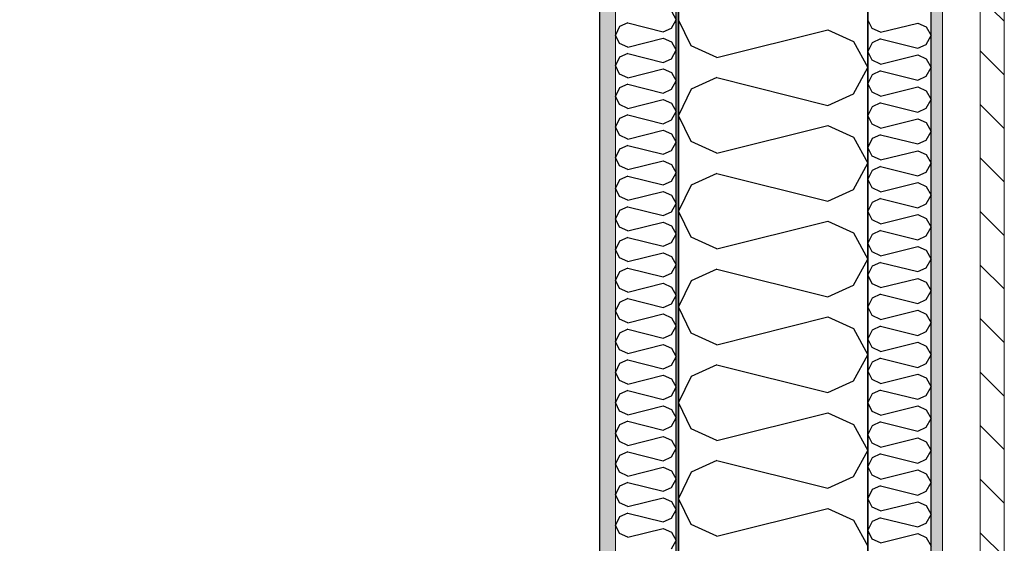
# Model space of a CAD drawing. Header units: millimetres. Extents: x -117798 to 93698, y -182207 to 252400.
# Tile 186 of 222: x -64865 to -64085, y -17108 to -16693. Entities that reach past the tile are written whole.
import ezdxf
from ezdxf.enums import TextEntityAlignment as Align

# ---------------------------------------------------------------- set-up
doc = ezdxf.new("R2010")
doc.units = ezdxf.units.MM
doc.header["$LTSCALE"] = 0.5
doc.header["$MEASUREMENT"] = 0
doc.linetypes.add('Over snittplan', pattern=[260, 150, -50, 10, -50])
doc.linetypes.add('PLINE', pattern=[0])
for name, color, linetype in [('232- Ikke-bærende yttervegger', 7, 'Continuous'), ('232- Ikke-bærende yttervegger (Skravur)', 7, 'Continuous'), ('232- Ikke-bærende yttervegger (Skravur)(Nye konstruksjoner)', 7, 'Continuous'), ('232- Ikke-bærende yttervegger(Nye konstruksjoner)', 7, 'Continuous'), ('235- Utvendig kledning og overflate (Skravur)(Nye konstruksjoner)', 7, 'Continuous'), ('251- Frittbærende dekker(Nye konstruksjoner)', 7, 'Continuous'), ('256- Faste himlinger og overflatebehandling(Nye konstruksjoner)', 7, 'Continuous'), ('261- Primærkonstruksjon (tak)', 7, 'Continuous'), ('262- Taktekking(Nye konstruksjoner)', 7, 'Continuous'), ('862- M___Nettoareal(Nye konstruksjoner)', 7, 'Continuous'), ('862- M___Nettoareal(Polylinje)(Nye konstruksjoner)', 7, 'Continuous'), ('862- M___Nettoareal(Tekst)(Nye konstruksjoner)', 7, 'Continuous')]:
    doc.layers.add(name, color=color, linetype=linetype)
doc.layers.add('235- Utvendig kledning og overflate(Nye konstruksjoner)', color=7, linetype='Continuous', lineweight=0)
doc.layers.add('236- Innvendig kledning og overflate(Nye konstruksjoner)', color=7, linetype='Continuous', lineweight=0)
doc.styles.add('GENERATED_STYLE_1', font='arial.ttf')

# ---------------------------------------------------------------- blocks, each defined once
blk = doc.blocks.new('Teknisk vent._A-214_26', base_point=(-66816.58, -20004.17))
at = {"layer": '862- M___Nettoareal(Polylinje)(Nye konstruksjoner)', "linetype": 'PLINE', "flags": 128}
blk.add_lwpolyline([(-70728.16, -18466.93), (-68648.16, -18466.93), (-68648.16, -25811.93), (-68573.16, -25811.93), (-68573.16, -25749.43), (-65173.16, -25749.43), (-65173.16, -25811.93), (-64973.16, -25811.93), (-64973.16, -25749.43), (-64405.66, -25749.43), (-64405.66, -15084.43), (-64973.16, -15084.43), (-64973.16, -15111.93), (-65173.16, -15111.93), (-65173.16, -15084.43), (-68573.16, -15084.43), (-68573.16, -15111.93), (-68773.16, -15111.93), (-68773.16, -15096.93), (-70728.16, -15096.93)], close=True, dxfattribs=at)
at = {"layer": '862- M___Nettoareal(Tekst)(Nye konstruksjoner)', "style": 'GENERATED_STYLE_1'}
for tag, height, p in [('DUMMY_862', 150, (-66934.44, -19409.62)), ('ROOM_NAME', 150, (-66934.44, -20633)), ('DUMMY_861', 100, (-67091.58, -20232.75)), ('ROOM_NUMBER', 100, (-67091.58, -20621.57)), ('DUMMY_863', 100, (-66698.73, -20598.71))]:
    blk.add_attdef(tag, text='', height=height, rotation=90, dxfattribs=at).set_placement(p, align=Align.TOP_LEFT)
blk = doc.blocks.new('*X154')
at = {"layer": '232- Ikke-bærende yttervegger (Skravur)', "linetype": 'PLINE'}
for p, q in [((-64333.35, -16714.1), (-64343.16, -16693.37)), ((-64313.03, -16723.34), (-64225.04, -16701.35)), ((-64225.04, -16701.35), (-64204.72, -16710.59)), ((-64313.03, -16723.34), (-64333.35, -16714.1)), ((-64204.72, -16710.59), (-64193.16, -16731.31)), ((-64204.72, -16752.04), (-64193.16, -16731.31)), ((-64313.03, -16739.29), (-64333.35, -16748.53)), ((-64313.03, -16739.29), (-64225.04, -16761.28)), ((-64333.35, -16748.53), (-64343.16, -16769.25)), ((-64225.04, -16761.28), (-64204.72, -16752.04)), ((-64333.35, -16789.98), (-64343.16, -16769.25)), ((-64313.03, -16799.22), (-64225.04, -16777.22)), ((-64225.04, -16777.22), (-64204.72, -16786.47)), ((-64204.72, -16786.47), (-64193.16, -16807.19)), ((-64313.03, -16799.22), (-64333.35, -16789.98)), ((-64204.72, -16827.91), (-64193.16, -16807.19)), ((-64313.03, -16815.16), (-64333.35, -16824.41)), ((-64313.03, -16815.16), (-64225.04, -16837.16)), ((-64333.35, -16824.41), (-64343.16, -16845.13)), ((-64225.04, -16837.16), (-64204.72, -16827.91)), ((-64333.35, -16865.85), (-64343.16, -16845.13)), ((-64313.03, -16875.1), (-64225.04, -16853.1)), ((-64225.04, -16853.1), (-64204.72, -16862.35)), ((-64204.72, -16862.35), (-64193.16, -16883.07)), ((-64313.03, -16875.1), (-64333.35, -16865.85)), ((-64204.72, -16903.79), (-64193.16, -16883.07)), ((-64313.03, -16891.04), (-64333.35, -16900.29)), ((-64313.03, -16891.04), (-64225.04, -16913.04)), ((-64333.35, -16900.29), (-64343.16, -16921.01)), ((-64225.04, -16913.04), (-64204.72, -16903.79)), ((-64333.35, -16941.73), (-64343.16, -16921.01)), ((-64313.03, -16950.98), (-64225.04, -16928.98)), ((-64225.04, -16928.98), (-64204.72, -16938.23)), ((-64313.03, -16950.98), (-64333.35, -16941.73)), ((-64204.72, -16938.23), (-64193.16, -16958.95)), ((-64204.72, -16979.67), (-64193.16, -16958.95)), ((-64313.03, -16966.92), (-64333.35, -16976.17)), ((-64313.03, -16966.92), (-64225.04, -16988.92)), ((-64333.35, -16976.17), (-64343.16, -16996.89)), ((-64225.04, -16988.92), (-64204.72, -16979.67)), ((-64333.35, -17017.61), (-64343.16, -16996.89)), ((-64313.03, -17026.86), (-64225.04, -17004.86)), ((-64225.04, -17004.86), (-64204.72, -17014.11)), ((-64313.03, -17026.86), (-64333.35, -17017.61)), ((-64204.72, -17014.11), (-64193.16, -17034.83)), ((-64204.72, -17055.55), (-64193.16, -17034.83)), ((-64313.03, -17042.8), (-64333.35, -17052.05)), ((-64313.03, -17042.8), (-64225.04, -17064.8)), ((-64333.35, -17052.05), (-64343.16, -17072.77)), ((-64225.04, -17064.8), (-64204.72, -17055.55)), ((-64333.35, -17093.49), (-64343.16, -17072.77)), ((-64313.03, -17102.74), (-64225.04, -17080.74)), ((-64225.04, -17080.74), (-64204.72, -17089.99)), ((-64204.72, -17089.99), (-64193.16, -17110.71)), ((-64313.03, -17102.74), (-64333.35, -17093.49))]:
    blk.add_line(p, q, dxfattribs=at)
blk = doc.blocks.new('*X420')
at = {"layer": '235- Utvendig kledning og overflate (Skravur)(Nye konstruksjoner)', "linetype": 'PLINE'}
for p, q in [((-64189.89, -16700.28), (-64193.16, -16693.37)), ((-64183.12, -16703.36), (-64189.89, -16700.28)), ((-64183.12, -16703.36), (-64153.79, -16696.03)), ((-64153.79, -16696.03), (-64147.01, -16699.11)), ((-64147.01, -16699.11), (-64143.16, -16706.02)), ((-64183.12, -16708.68), (-64189.89, -16711.76)), ((-64183.12, -16708.68), (-64153.79, -16716.01)), ((-64147.01, -16712.93), (-64143.16, -16706.02)), ((-64189.89, -16711.76), (-64193.16, -16718.67)), ((-64153.79, -16716.01), (-64147.01, -16712.93)), ((-64189.89, -16725.58), (-64193.16, -16718.67)), ((-64183.12, -16728.66), (-64153.79, -16721.32)), ((-64153.79, -16721.32), (-64147.01, -16724.41)), ((-64147.01, -16724.41), (-64143.16, -16731.31)), ((-64183.12, -16728.66), (-64189.89, -16725.58)), ((-64147.01, -16738.22), (-64143.16, -16731.31)), ((-64189.89, -16737.05), (-64193.16, -16743.96)), ((-64183.12, -16733.97), (-64189.89, -16737.05)), ((-64183.12, -16733.97), (-64153.79, -16741.3)), ((-64153.79, -16741.3), (-64147.01, -16738.22)), ((-64189.89, -16750.87), (-64193.16, -16743.96)), ((-64183.12, -16753.95), (-64153.79, -16746.62)), ((-64153.79, -16746.62), (-64147.01, -16749.7)), ((-64183.12, -16753.95), (-64189.89, -16750.87)), ((-64147.01, -16749.7), (-64143.16, -16756.61)), ((-64189.89, -16762.35), (-64193.16, -16769.25)), ((-64183.12, -16759.26), (-64189.89, -16762.35)), ((-64183.12, -16759.26), (-64153.79, -16766.6)), ((-64153.79, -16766.6), (-64147.01, -16763.51)), ((-64147.01, -16763.51), (-64143.16, -16756.61)), ((-64189.89, -16776.16), (-64193.16, -16769.25)), ((-64183.12, -16779.24), (-64189.89, -16776.16)), ((-64183.12, -16779.24), (-64153.79, -16771.91)), ((-64153.79, -16771.91), (-64147.01, -16774.99)), ((-64147.01, -16774.99), (-64143.16, -16781.9)), ((-64183.12, -16784.56), (-64189.89, -16787.64)), ((-64183.12, -16784.56), (-64153.79, -16791.89)), ((-64147.01, -16788.81), (-64143.16, -16781.9)), ((-64189.89, -16787.64), (-64193.16, -16794.55)), ((-64189.89, -16801.45), (-64193.16, -16794.55)), ((-64153.79, -16791.89), (-64147.01, -16788.81)), ((-64183.12, -16804.54), (-64189.89, -16801.45)), ((-64183.12, -16804.54), (-64153.79, -16797.2)), ((-64153.79, -16797.2), (-64147.01, -16800.29)), ((-64147.01, -16800.29), (-64143.16, -16807.19)), ((-64183.12, -16809.85), (-64189.89, -16812.93)), ((-64183.12, -16809.85), (-64153.79, -16817.18)), ((-64147.01, -16814.1), (-64143.16, -16807.19)), ((-64189.89, -16812.93), (-64193.16, -16819.84)), ((-64153.79, -16817.18), (-64147.01, -16814.1)), ((-64189.89, -16826.75), (-64193.16, -16819.84)), ((-64183.12, -16829.83), (-64153.79, -16822.5)), ((-64153.79, -16822.5), (-64147.01, -16825.58)), ((-64147.01, -16825.58), (-64143.16, -16832.49)), ((-64183.12, -16829.83), (-64189.89, -16826.75)), ((-64147.01, -16839.39), (-64143.16, -16832.49)), ((-64189.89, -16838.23), (-64193.16, -16845.13)), ((-64183.12, -16835.14), (-64189.89, -16838.23)), ((-64183.12, -16835.14), (-64153.79, -16842.48)), ((-64153.79, -16842.48), (-64147.01, -16839.39)), ((-64189.89, -16852.04), (-64193.16, -16845.13)), ((-64183.12, -16855.12), (-64153.79, -16847.79)), ((-64153.79, -16847.79), (-64147.01, -16850.87)), ((-64183.12, -16855.12), (-64189.89, -16852.04)), ((-64147.01, -16850.87), (-64143.16, -16857.78)), ((-64189.89, -16863.52), (-64193.16, -16870.43)), ((-64183.12, -16860.44), (-64189.89, -16863.52)), ((-64183.12, -16860.44), (-64153.79, -16867.77)), ((-64153.79, -16867.77), (-64147.01, -16864.69)), ((-64147.01, -16864.69), (-64143.16, -16857.78)), ((-64189.89, -16877.33), (-64193.16, -16870.43)), ((-64183.12, -16880.42), (-64153.79, -16873.08)), ((-64153.79, -16873.08), (-64147.01, -16876.17)), ((-64183.12, -16880.42), (-64189.89, -16877.33)), ((-64147.01, -16876.17), (-64143.16, -16883.07)), ((-64183.12, -16885.73), (-64189.89, -16888.81)), ((-64183.12, -16885.73), (-64153.79, -16893.06)), ((-64147.01, -16889.98), (-64143.16, -16883.07)), ((-64189.89, -16888.81), (-64193.16, -16895.72)), ((-64189.89, -16902.63), (-64193.16, -16895.72)), ((-64153.79, -16893.06), (-64147.01, -16889.98)), ((-64183.12, -16905.71), (-64189.89, -16902.63)), ((-64183.12, -16905.71), (-64153.79, -16898.38)), ((-64153.79, -16898.38), (-64147.01, -16901.46)), ((-64147.01, -16901.46), (-64143.16, -16908.37)), ((-64183.12, -16911.02), (-64189.89, -16914.1)), ((-64183.12, -16911.02), (-64153.79, -16918.35)), ((-64147.01, -16915.27), (-64143.16, -16908.37)), ((-64189.89, -16914.1), (-64193.16, -16921.01)), ((-64153.79, -16918.35), (-64147.01, -16915.27)), ((-64189.89, -16927.92), (-64193.16, -16921.01)), ((-64183.12, -16931), (-64153.79, -16923.67)), ((-64153.79, -16923.67), (-64147.01, -16926.75)), ((-64147.01, -16926.75), (-64143.16, -16933.66)), ((-64183.12, -16931), (-64189.89, -16927.92)), ((-64147.01, -16940.57), (-64143.16, -16933.66)), ((-64189.89, -16939.4), (-64193.16, -16946.3)), ((-64183.12, -16936.32), (-64189.89, -16939.4)), ((-64183.12, -16936.32), (-64153.79, -16943.65)), ((-64153.79, -16943.65), (-64147.01, -16940.57)), ((-64189.89, -16953.21), (-64193.16, -16946.3)), ((-64183.12, -16956.29), (-64153.79, -16948.96)), ((-64153.79, -16948.96), (-64147.01, -16952.04)), ((-64183.12, -16956.29), (-64189.89, -16953.21)), ((-64147.01, -16952.04), (-64143.16, -16958.95)), ((-64189.89, -16964.69), (-64193.16, -16971.6)), ((-64183.12, -16961.61), (-64189.89, -16964.69)), ((-64183.12, -16961.61), (-64153.79, -16968.94)), ((-64153.79, -16968.94), (-64147.01, -16965.86)), ((-64147.01, -16965.86), (-64143.16, -16958.95)), ((-64189.89, -16978.5), (-64193.16, -16971.6)), ((-64183.12, -16981.59), (-64153.79, -16974.25)), ((-64153.79, -16974.25), (-64147.01, -16977.34)), ((-64183.12, -16981.59), (-64189.89, -16978.5)), ((-64147.01, -16977.34), (-64143.16, -16984.24)), ((-64189.89, -16989.98), (-64193.16, -16996.89)), ((-64183.12, -16986.9), (-64189.89, -16989.98)), ((-64183.12, -16986.9), (-64153.79, -16994.23)), ((-64147.01, -16991.15), (-64143.16, -16984.24)), ((-64189.89, -17003.8), (-64193.16, -16996.89)), ((-64153.79, -16994.23), (-64147.01, -16991.15)), ((-64183.12, -17006.88), (-64189.89, -17003.8)), ((-64183.12, -17006.88), (-64153.79, -16999.55)), ((-64153.79, -16999.55), (-64147.01, -17002.63)), ((-64147.01, -17002.63), (-64143.16, -17009.54)), ((-64183.12, -17012.19), (-64189.89, -17015.28)), ((-64183.12, -17012.19), (-64153.79, -17019.53)), ((-64147.01, -17016.44), (-64143.16, -17009.54)), ((-64189.89, -17015.28), (-64193.16, -17022.18)), ((-64153.79, -17019.53), (-64147.01, -17016.44)), ((-64189.89, -17029.09), (-64193.16, -17022.18)), ((-64183.12, -17032.17), (-64189.89, -17029.09)), ((-64183.12, -17032.17), (-64153.79, -17024.84)), ((-64153.79, -17024.84), (-64147.01, -17027.92)), ((-64147.01, -17027.92), (-64143.16, -17034.83)), ((-64147.01, -17041.74), (-64143.16, -17034.83)), ((-64189.89, -17040.57), (-64193.16, -17047.48)), ((-64183.12, -17037.49), (-64189.89, -17040.57)), ((-64183.12, -17037.49), (-64153.79, -17044.82)), ((-64153.79, -17044.82), (-64147.01, -17041.74)), ((-64189.89, -17054.38), (-64193.16, -17047.48)), ((-64183.12, -17057.47), (-64153.79, -17050.13)), ((-64153.79, -17050.13), (-64147.01, -17053.22)), ((-64183.12, -17057.47), (-64189.89, -17054.38)), ((-64147.01, -17053.22), (-64143.16, -17060.12)), ((-64147.01, -17067.03), (-64143.16, -17060.12)), ((-64189.89, -17065.86), (-64193.16, -17072.77)), ((-64183.12, -17062.78), (-64189.89, -17065.86)), ((-64183.12, -17062.78), (-64153.79, -17070.11)), ((-64153.79, -17070.11), (-64147.01, -17067.03)), ((-64189.89, -17079.68), (-64193.16, -17072.77)), ((-64183.12, -17082.76), (-64153.79, -17075.43)), ((-64153.79, -17075.43), (-64147.01, -17078.51)), ((-64183.12, -17082.76), (-64189.89, -17079.68)), ((-64147.01, -17078.51), (-64143.16, -17085.42)), ((-64189.89, -17091.16), (-64193.16, -17098.06)), ((-64183.12, -17088.07), (-64189.89, -17091.16)), ((-64183.12, -17088.07), (-64153.79, -17095.41)), ((-64147.01, -17092.32), (-64143.16, -17085.42)), ((-64189.89, -17104.97), (-64193.16, -17098.06)), ((-64153.79, -17095.41), (-64147.01, -17092.32)), ((-64183.12, -17108.05), (-64189.89, -17104.97)), ((-64183.12, -17108.05), (-64153.79, -17100.72)), ((-64153.79, -17100.72), (-64147.01, -17103.8)), ((-64147.01, -17103.8), (-64143.16, -17110.71))]:
    blk.add_line(p, q, dxfattribs=at)
blk = doc.blocks.new('*X442')
at = {"layer": '232- Ikke-bærende yttervegger (Skravur)(Nye konstruksjoner)', "linetype": 'PLINE'}
for p, q in [((-64348.86, -16686.74), (-64345.16, -16693.37)), ((-64348.86, -16700.01), (-64345.16, -16693.37)), ((-64390.02, -16698.88), (-64393.16, -16705.52)), ((-64383.52, -16695.93), (-64390.02, -16698.88)), ((-64383.52, -16695.93), (-64355.36, -16702.96)), ((-64355.36, -16702.96), (-64348.86, -16700.01)), ((-64390.02, -16712.15), (-64393.16, -16705.52)), ((-64383.52, -16715.11), (-64355.36, -16708.07)), ((-64355.36, -16708.07), (-64348.86, -16711.03)), ((-64383.52, -16715.11), (-64390.02, -16712.15)), ((-64348.86, -16711.03), (-64345.16, -16717.66)), ((-64390.02, -16723.17), (-64393.16, -16729.8)), ((-64383.52, -16720.21), (-64390.02, -16723.17)), ((-64383.52, -16720.21), (-64355.36, -16727.25)), ((-64355.36, -16727.25), (-64348.86, -16724.29)), ((-64348.86, -16724.29), (-64345.16, -16717.66)), ((-64390.02, -16736.43), (-64393.16, -16729.8)), ((-64383.52, -16739.39), (-64355.36, -16732.35)), ((-64355.36, -16732.35), (-64348.86, -16735.31)), ((-64383.52, -16739.39), (-64390.02, -16736.43)), ((-64348.86, -16735.31), (-64345.16, -16741.94)), ((-64390.02, -16747.45), (-64393.16, -16754.08)), ((-64383.52, -16744.49), (-64390.02, -16747.45)), ((-64383.52, -16744.49), (-64355.36, -16751.53)), ((-64348.86, -16748.57), (-64345.16, -16741.94)), ((-64390.02, -16760.71), (-64393.16, -16754.08)), ((-64355.36, -16751.53), (-64348.86, -16748.57)), ((-64383.52, -16763.67), (-64390.02, -16760.71)), ((-64383.52, -16763.67), (-64355.36, -16756.63)), ((-64355.36, -16756.63), (-64348.86, -16759.59)), ((-64348.86, -16759.59), (-64345.16, -16766.22)), ((-64383.52, -16768.77), (-64390.02, -16771.73)), ((-64383.52, -16768.77), (-64355.36, -16775.81)), ((-64348.86, -16772.85), (-64345.16, -16766.22)), ((-64390.02, -16771.73), (-64393.16, -16778.36)), ((-64390.02, -16784.99), (-64393.16, -16778.36)), ((-64355.36, -16775.81), (-64348.86, -16772.85)), ((-64383.52, -16787.95), (-64390.02, -16784.99)), ((-64383.52, -16787.95), (-64355.36, -16780.91)), ((-64355.36, -16780.91), (-64348.86, -16783.87)), ((-64348.86, -16783.87), (-64345.16, -16790.5)), ((-64383.52, -16793.05), (-64390.02, -16796.01)), ((-64383.52, -16793.05), (-64355.36, -16800.09)), ((-64348.86, -16797.13), (-64345.16, -16790.5)), ((-64390.02, -16796.01), (-64393.16, -16802.64)), ((-64390.02, -16809.27), (-64393.16, -16802.64)), ((-64355.36, -16800.09), (-64348.86, -16797.13)), ((-64383.52, -16812.23), (-64390.02, -16809.27)), ((-64383.52, -16812.23), (-64355.36, -16805.19)), ((-64355.36, -16805.19), (-64348.86, -16808.15)), ((-64348.86, -16808.15), (-64345.16, -16814.78)), ((-64383.52, -16817.33), (-64390.02, -16820.29)), ((-64383.52, -16817.33), (-64355.36, -16824.37)), ((-64348.86, -16821.41), (-64345.16, -16814.78)), ((-64390.02, -16820.29), (-64393.16, -16826.92)), ((-64355.36, -16824.37), (-64348.86, -16821.41)), ((-64390.02, -16833.55), (-64393.16, -16826.92)), ((-64383.52, -16836.51), (-64390.02, -16833.55)), ((-64383.52, -16836.51), (-64355.36, -16829.47)), ((-64355.36, -16829.47), (-64348.86, -16832.43)), ((-64348.86, -16832.43), (-64345.16, -16839.06)), ((-64383.52, -16841.61), (-64390.02, -16844.57)), ((-64383.52, -16841.61), (-64355.36, -16848.65)), ((-64348.86, -16845.69), (-64345.16, -16839.06)), ((-64390.02, -16844.57), (-64393.16, -16851.2)), ((-64355.36, -16848.65), (-64348.86, -16845.69)), ((-64390.02, -16857.83), (-64393.16, -16851.2)), ((-64383.52, -16860.79), (-64355.36, -16853.75)), ((-64355.36, -16853.75), (-64348.86, -16856.71)), ((-64348.86, -16856.71), (-64345.16, -16863.34)), ((-64383.52, -16860.79), (-64390.02, -16857.83)), ((-64348.86, -16869.97), (-64345.16, -16863.34)), ((-64390.02, -16868.85), (-64393.16, -16875.48)), ((-64383.52, -16865.89), (-64390.02, -16868.85)), ((-64383.52, -16865.89), (-64355.36, -16872.93)), ((-64355.36, -16872.93), (-64348.86, -16869.97)), ((-64390.02, -16882.12), (-64393.16, -16875.48)), ((-64383.52, -16885.07), (-64355.36, -16878.04)), ((-64355.36, -16878.04), (-64348.86, -16880.99)), ((-64383.52, -16885.07), (-64390.02, -16882.12)), ((-64348.86, -16880.99), (-64345.16, -16887.62)), ((-64348.86, -16894.26), (-64345.16, -16887.62)), ((-64390.02, -16893.13), (-64393.16, -16899.77)), ((-64383.52, -16890.18), (-64390.02, -16893.13)), ((-64383.52, -16890.18), (-64355.36, -16897.21)), ((-64355.36, -16897.21), (-64348.86, -16894.26)), ((-64390.02, -16906.4), (-64393.16, -16899.77)), ((-64383.52, -16909.36), (-64355.36, -16902.32)), ((-64355.36, -16902.32), (-64348.86, -16905.28)), ((-64383.52, -16909.36), (-64390.02, -16906.4)), ((-64348.86, -16905.28), (-64345.16, -16911.91)), ((-64348.86, -16918.54), (-64345.16, -16911.91)), ((-64390.02, -16917.42), (-64393.16, -16924.05)), ((-64383.52, -16914.46), (-64390.02, -16917.42)), ((-64383.52, -16914.46), (-64355.36, -16921.5)), ((-64355.36, -16921.5), (-64348.86, -16918.54)), ((-64390.02, -16930.68), (-64393.16, -16924.05)), ((-64383.52, -16933.64), (-64355.36, -16926.6)), ((-64355.36, -16926.6), (-64348.86, -16929.56)), ((-64383.52, -16933.64), (-64390.02, -16930.68)), ((-64348.86, -16929.56), (-64345.16, -16936.19)), ((-64390.02, -16941.7), (-64393.16, -16948.33)), ((-64383.52, -16938.74), (-64390.02, -16941.7)), ((-64383.52, -16938.74), (-64355.36, -16945.78)), ((-64355.36, -16945.78), (-64348.86, -16942.82)), ((-64348.86, -16942.82), (-64345.16, -16936.19)), ((-64390.02, -16954.96), (-64393.16, -16948.33)), ((-64383.52, -16957.92), (-64355.36, -16950.88)), ((-64355.36, -16950.88), (-64348.86, -16953.84)), ((-64383.52, -16957.92), (-64390.02, -16954.96)), ((-64348.86, -16953.84), (-64345.16, -16960.47)), ((-64390.02, -16965.98), (-64393.16, -16972.61)), ((-64383.52, -16963.02), (-64390.02, -16965.98)), ((-64383.52, -16963.02), (-64355.36, -16970.06)), ((-64348.86, -16967.1), (-64345.16, -16960.47)), ((-64390.02, -16979.24), (-64393.16, -16972.61)), ((-64355.36, -16970.06), (-64348.86, -16967.1)), ((-64383.52, -16982.2), (-64390.02, -16979.24)), ((-64383.52, -16982.2), (-64355.36, -16975.16)), ((-64355.36, -16975.16), (-64348.86, -16978.12)), ((-64348.86, -16978.12), (-64345.16, -16984.75)), ((-64383.52, -16987.3), (-64390.02, -16990.26)), ((-64383.52, -16987.3), (-64355.36, -16994.34)), ((-64348.86, -16991.38), (-64345.16, -16984.75)), ((-64390.02, -16990.26), (-64393.16, -16996.89)), ((-64390.02, -17003.52), (-64393.16, -16996.89)), ((-64355.36, -16994.34), (-64348.86, -16991.38)), ((-64383.52, -17006.48), (-64390.02, -17003.52)), ((-64383.52, -17006.48), (-64355.36, -16999.44)), ((-64355.36, -16999.44), (-64348.86, -17002.4)), ((-64348.86, -17002.4), (-64345.16, -17009.03)), ((-64383.52, -17011.58), (-64390.02, -17014.54)), ((-64383.52, -17011.58), (-64355.36, -17018.62)), ((-64348.86, -17015.66), (-64345.16, -17009.03)), ((-64390.02, -17014.54), (-64393.16, -17021.17)), ((-64390.02, -17027.8), (-64393.16, -17021.17)), ((-64355.36, -17018.62), (-64348.86, -17015.66)), ((-64383.52, -17030.76), (-64390.02, -17027.8)), ((-64383.52, -17030.76), (-64355.36, -17023.72)), ((-64355.36, -17023.72), (-64348.86, -17026.68)), ((-64348.86, -17026.68), (-64345.16, -17033.31)), ((-64383.52, -17035.86), (-64390.02, -17038.82)), ((-64383.52, -17035.86), (-64355.36, -17042.9)), ((-64348.86, -17039.94), (-64345.16, -17033.31)), ((-64390.02, -17038.82), (-64393.16, -17045.45)), ((-64355.36, -17042.9), (-64348.86, -17039.94)), ((-64390.02, -17052.08), (-64393.16, -17045.45)), ((-64383.52, -17055.04), (-64390.02, -17052.08)), ((-64383.52, -17055.04), (-64355.36, -17048)), ((-64355.36, -17048), (-64348.86, -17050.96)), ((-64348.86, -17050.96), (-64345.16, -17057.59)), ((-64383.52, -17060.14), (-64390.02, -17063.1)), ((-64383.52, -17060.14), (-64355.36, -17067.18)), ((-64348.86, -17064.22), (-64345.16, -17057.59)), ((-64390.02, -17063.1), (-64393.16, -17069.73)), ((-64355.36, -17067.18), (-64348.86, -17064.22)), ((-64390.02, -17076.37), (-64393.16, -17069.73)), ((-64383.52, -17079.32), (-64355.36, -17072.29)), ((-64355.36, -17072.29), (-64348.86, -17075.24)), ((-64348.86, -17075.24), (-64345.16, -17081.88)), ((-64383.52, -17079.32), (-64390.02, -17076.37)), ((-64348.86, -17088.51), (-64345.16, -17081.88)), ((-64390.02, -17087.38), (-64393.16, -17094.02)), ((-64383.52, -17084.43), (-64390.02, -17087.38)), ((-64383.52, -17084.43), (-64355.36, -17091.47)), ((-64355.36, -17091.47), (-64348.86, -17088.51)), ((-64390.02, -17100.65), (-64393.16, -17094.02)), ((-64383.52, -17103.61), (-64355.36, -17096.57)), ((-64355.36, -17096.57), (-64348.86, -17099.53)), ((-64383.52, -17103.61), (-64390.02, -17100.65)), ((-64348.86, -17099.53), (-64345.16, -17106.16)), ((-64348.86, -17112.79), (-64345.16, -17106.16))]:
    blk.add_line(p, q, dxfattribs=at)

msp = doc.modelspace()

# ---------------------------------------------------------------- hatches: boundary and pattern name
at = {"layer": '232- Ikke-bærende yttervegger (Skravur)(Nye konstruksjoner)', "linetype": 'Continuous'}
msp.add_hatch(color=256, dxfattribs=at).paths.add_polyline_path([(-64343.16, -15023.93), (-64345.16, -15023.93), (-64345.16, -25809.93), (-64343.16, -25809.93)])
h = msp.add_hatch(dxfattribs=at)
h.set_pattern_fill('Gips', color=256, style=0, pattern_type=2)
h.set_pattern_definition([(90, (0, 0), (-86.60254, 0), [0, -50]), (90, (-43.3, 25), (-86.60254, 0), [0, -50])])
h.paths.add_polyline_path([(-64405.66, -15084.43), (-64405.66, -25749.43), (-64393.16, -25749.43), (-64393.16, -15084.43)])
at = {"layer": '235- Utvendig kledning og overflate (Skravur)(Nye konstruksjoner)', "linetype": 'Continuous'}
h = msp.add_hatch(dxfattribs=at)
h.set_pattern_fill('Skrålinjer_1', color=256, style=0, pattern_type=2)
h.set_pattern_definition([(135, (0, 0), (21.213203, 21.213203), [])])
h.paths.add_polyline_path([(-64104.16, -14782.93), (-64104.16, -26050.93), (-64085.16, -26050.93), (-64085.16, -14782.93)])
h = msp.add_hatch(dxfattribs=at)
h.set_pattern_fill('Prikker_tett', color=256, style=0, pattern_type=2)
h.set_pattern_definition([(0, (0, 0), (0, 43.30127), [0, -25]), (0, (12.5, 21.65), (0, 43.30127), [0, -25])])
h.paths.add_polyline_path([(-64143.16, -14821.93), (-64143.16, -26011.93), (-64134.16, -26011.93), (-64134.16, -14821.93)])

# ---------------------------------------------------------------- linework, layer by layer
at = {"layer": '232- Ikke-bærende yttervegger', "linetype": 'PLINE', "flags": 128}
for points in [[(-64193.16, -23169.43), (-64193.16, -14871.93)], [(-64343.16, -15021.93), (-64343.16, -23169.43)]]:
    msp.add_lwpolyline(points, dxfattribs=at)
at = {"layer": '232- Ikke-bærende yttervegger(Nye konstruksjoner)', "linetype": 'PLINE'}
msp.add_line((-64345.16, -25761.93), (-64345.16, -15071.93), dxfattribs=at)
at = {"layer": '232- Ikke-bærende yttervegger(Nye konstruksjoner)', "linetype": 'PLINE', "flags": 128}
msp.add_lwpolyline([(-64343.16, -25811.93), (-64343.16, -15023.93)], dxfattribs=at)
at = {"layer": '235- Utvendig kledning og overflate(Nye konstruksjoner)', "linetype": 'PLINE'}
for p, q in [((-64104.16, -26020.93), (-64104.16, -14812.93)), ((-64134.16, -26011.93), (-64134.16, -14821.93)), ((-64143.16, -25961.93), (-64143.16, -14871.93))]:
    msp.add_line(p, q, dxfattribs=at)
at = {"layer": '235- Utvendig kledning og overflate(Nye konstruksjoner)', "linetype": 'PLINE', "flags": 128}
for points in [[(-64193.16, -14871.93), (-64193.16, -25961.93)], [(-64085.16, -26069.93), (-64085.16, -14921.93)]]:
    msp.add_lwpolyline(points, dxfattribs=at)
at = {"layer": '236- Innvendig kledning og overflate(Nye konstruksjoner)', "linetype": 'PLINE'}
msp.add_line((-64393.16, -15084.43), (-64393.16, -25761.93), dxfattribs=at)
at = {"layer": '236- Innvendig kledning og overflate(Nye konstruksjoner)', "linetype": 'PLINE', "flags": 128}
msp.add_lwpolyline([(-64405.66, -15084.43), (-64405.66, -25749.43)], dxfattribs=at)
at = {"layer": '251- Frittbærende dekker(Nye konstruksjoner)', "linetype": 'Over snittplan', "flags": 128}
msp.add_lwpolyline([(-64343.16, -25811.93), (-64343.16, -15021.93), (-65073.16, -15021.93), (-65073.16, -25811.93)], close=True, dxfattribs=at)
at = {"layer": '256- Faste himlinger og overflatebehandling(Nye konstruksjoner)', "linetype": 'PLINE', "flags": 128}
msp.add_lwpolyline([(-64343.16, -15111.93), (-64343.16, -18521.93)], dxfattribs=at)
at = {"layer": '261- Primærkonstruksjon (tak)', "linetype": 'PLINE', "flags": 128}
for points in [[(-64193.16, -15016.93), (-64193.16, -25816.93)], [(-64193.16, -25666.93), (-64193.16, -15166.93)]]:
    msp.add_lwpolyline(points, dxfattribs=at)
at = {"layer": '262- Taktekking(Nye konstruksjoner)', "linetype": 'PLINE', "flags": 128}
msp.add_lwpolyline([(-64143.16, -26011.93), (-64143.16, -14821.93)], dxfattribs=at)

# ---------------------------------------------------------------- block references
at = {"layer": '232- Ikke-bærende yttervegger'}
msp.add_blockref('*X154', (0, 0), dxfattribs=at)
at = {"layer": '232- Ikke-bærende yttervegger(Nye konstruksjoner)'}
msp.add_blockref('*X442', (0, 0), dxfattribs=at)
at = {"layer": '235- Utvendig kledning og overflate(Nye konstruksjoner)'}
msp.add_blockref('*X420', (0, 0), dxfattribs=at)
at = {"layer": '862- M___Nettoareal(Nye konstruksjoner)', "linetype": 'Continuous'}
msp.add_blockref('Teknisk vent._A-214_26', (-66816.58, -20004.17), dxfattribs=at)

doc.saveas('drawing.dxf')
